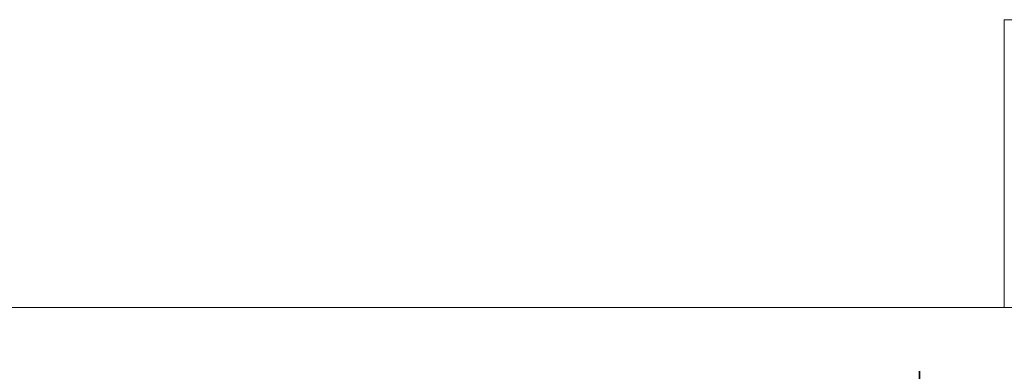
# Model space of a CAD drawing. Header units: millimetres. Extents: x 4 to 1188, y 1 to 840.
# Tile 154 of 256: x 683.439 to 685.493, y 293.463 to 294.196. Entities that reach past the tile are written whole.
import ezdxf

# ---------------------------------------------------------------- set-up
doc = ezdxf.new("R2010")
doc.units = ezdxf.units.MM
doc.layers.add('1', color=7, linetype='Continuous')

msp = doc.modelspace()

# ---------------------------------------------------------------- linework, layer by layer
at = {"layer": '1', "color": 154, "linetype": 'Continuous', "lineweight": 13}
for p, q in [((685.4934, 293.5964), (685.4934, 294.1964)), ((685.4934, 294.1964), (686.3592, 294.1964)), ((685.4934, 294.1964), (686.3592, 294.1964)), ((685.4934, 293.5964), (685.4934, 294.1964)), ((685.4934, 294.1964), (685.4934, 293.5964)), ((685.4934, 294.1964), (685.4934, 293.5964)), ((685.4934, 293.5964), (685.4934, 294.1964)), ((685.4934, 294.1964), (686.3592, 294.1964)), ((685.4934, 294.1964), (685.4934, 293.5964)), ((678.0926, 293.5964), (685.4934, 293.5964)), ((678.0926, 293.5964), (685.4934, 293.5964)), ((678.0926, 293.5964), (685.4934, 293.5964)), ((678.0926, 293.5964), (685.4934, 293.5964)), ((678.0926, 293.5964), (685.4934, 293.5964)), ((678.0926, 293.5964), (685.4934, 293.5964)), ((686.3592, 293.5964), (685.4934, 293.5964)), ((686.3592, 293.5964), (685.4934, 293.5964)), ((686.3592, 293.5964), (685.4934, 293.5964))]:
    msp.add_line(p, q, dxfattribs=at)
at = {"layer": '1', "color": 154, "linetype": 'Continuous', "lineweight": 35}
msp.add_line((685.3162, 293.4635), (685.3162, 292.9224), dxfattribs=at)

doc.saveas('drawing.dxf')
